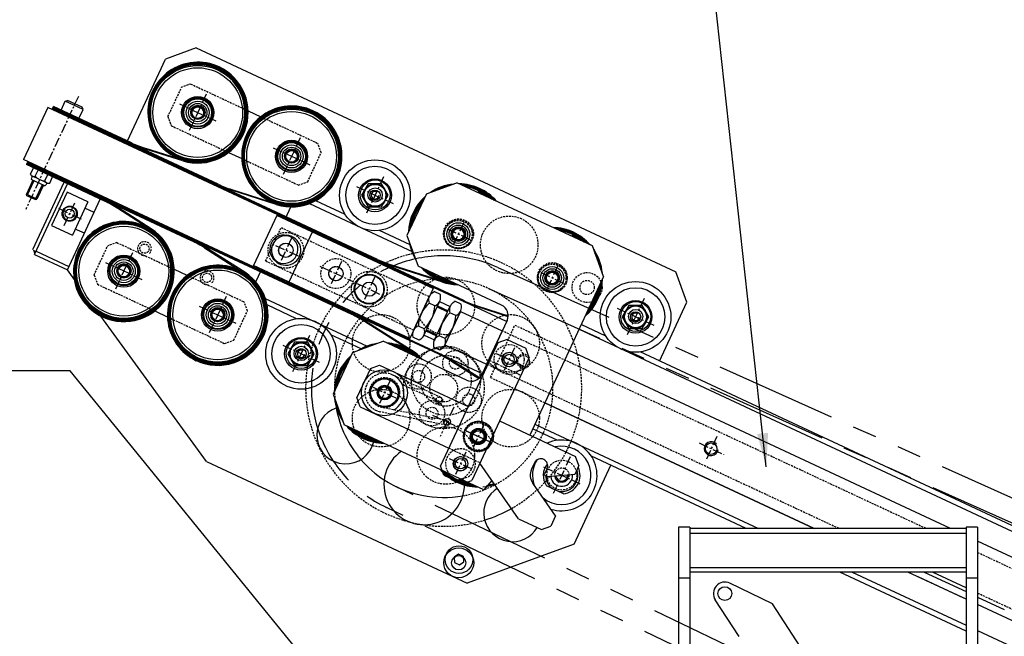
# Model space of a CAD drawing. Extents: x -321 to 3039, y 0 to 2376.
# Tile 14 of 25: x 1241 to 1754, y 1453 to 1774. Entities that reach past the tile are written whole.
import ezdxf

# ---------------------------------------------------------------- set-up
doc = ezdxf.new("R2010")
doc.units = 0
doc.header["$LTSCALE"] = 4
doc.header["$MEASUREMENT"] = 0
for name, pattern in [('CENTER', [2, 1.25, -0.25, 0.25, -0.25]), ('HIDDEN', [0.375, 0.25, -0.125]), ('PHANTOM2', [31.75, 15.875, -3.175, 3.175, -3.175, 3.175, -3.175])]:
    doc.linetypes.add(name, pattern=pattern)
for name, color, linetype in [('0000PLEIN', 7, 'CONTINUOUS'), ('AXES', 5, 'CENTER'), ('CACHES', 5, 'HIDDEN'), ('FINS', 5, 'CONTINUOUS'), ('MERGE', 7, 'CONTINUOUS'), ('PHANTOME', 5, 'PHANTOM2')]:
    doc.layers.add(name, color=color, linetype=linetype)
doc.styles.add('ROMANS', font='romans.shx')
doc.dimstyles.new('STANDARD5', dxfattribs={"dimscale": 5, "dimtxt": 3.5, "dimasz": 3.5, "dimexe": 1.75, "dimexo": 1.75, "dimgap": 1.75, "dimtad": 1, "dimtxsty": 'ROMANS', "dimcen": 8.75, "dimclrt": 4, "dimazin": 3, "dimtp": 0.005, "dimtm": 0.005, "dimtfac": 1, "dimtofl": 0, "dimtmove": 0, "dimatfit": 3, "dimtolj": 1})

msp = doc.modelspace()

# ---------------------------------------------------------------- linework, layer by layer
at = {"layer": '0000PLEIN', "linetype": 'CONTINUOUS'}
for p, q in [((1332.93, 1759.58), (1316.98, 1753.77)), ((1332.93, 1759.58), (1583.07, 1642.93)), ((1297.07, 1711.08), (1316.98, 1753.77)), ((1262.54, 1727.18), (1264.7, 1731.8)), ((1264.7, 1731.8), (1265.89, 1732.24)), ((1273.94, 1727.49), (1264.7, 1731.8)), ((1273.51, 1728.69), (1265.89, 1732.24)), ((1255.57, 1728.55), (1242.89, 1701.36)), ((1494.83, 1616.98), (1255.57, 1728.55)), ((1257.81, 1727.51), (1258.53, 1729.05)), ((1472.42, 1627.43), (1257.81, 1727.51)), ((1472.6, 1627.82), (1257.99, 1727.89)), ((1427.5, 1649.32), (1258.17, 1728.28)), ((1344.35, 1688.56), (1258.35, 1728.67)), ((1299.26, 1710.06), (1258.53, 1729.05)), ((1271.79, 1722.87), (1262.54, 1727.18)), ((1271.79, 1722.87), (1273.94, 1727.49)), ((1273.94, 1727.49), (1273.51, 1728.69)), ((1360.05, 1726.84), (1366.67, 1723.75)), ((1275.96, 1720.93), (1275.24, 1719.38)), ((1325.92, 1700.74), (1306.57, 1706.77)), ((1326.05, 1701.15), (1306.7, 1707.18)), ((1482.7, 1589.54), (1242.89, 1701.36)), ((1245.13, 1700.32), (1244.41, 1698.77)), ((1459.74, 1600.24), (1245.13, 1700.32)), ((1349.9, 1705.08), (1356.72, 1701.9)), ((1285.14, 1679.78), (1244.41, 1698.77)), ((1330.6, 1659.05), (1244.59, 1699.16)), ((1414.1, 1620.59), (1244.77, 1699.54)), ((1459.56, 1599.86), (1244.95, 1699.93)), ((1246.5, 1693.82), (1248.02, 1697.09)), ((1258.07, 1692.4), (1248.02, 1697.09)), ((1249.01, 1692.65), (1250.53, 1695.91)), ((1247.79, 1690.57), (1244.41, 1683.33)), ((1248.33, 1690.32), (1244.7, 1682.54)), ((1247.38, 1692.44), (1246.99, 1691.61)), ((1253.73, 1687.8), (1247.29, 1690.81)), ((1253.78, 1689.77), (1247.5, 1692.69)), ((1255.04, 1689.18), (1253.78, 1689.77)), ((1254.03, 1690.31), (1255.56, 1693.57)), ((1256.55, 1689.14), (1258.07, 1692.4)), ((1261.84, 1690.64), (1262.56, 1692.19)), ((1247.7, 1654.5), (1264.06, 1689.61)), ((1248.64, 1651.91), (1265.83, 1688.78)), ((1252.68, 1688.29), (1249.05, 1680.51)), ((1253.23, 1688.04), (1249.85, 1680.8)), ((1254.92, 1688.93), (1254.53, 1688.09)), ((1374.74, 1677.96), (1351.4, 1685.36)), ((1351.53, 1685.76), (1374.87, 1678.36)), ((1453.02, 1683.48), (1468.97, 1689.29)), ((1539.66, 1656.32), (1468.97, 1689.29)), ((1244.7, 1682.54), (1244.41, 1683.33)), ((1249.85, 1680.8), (1244.41, 1683.33)), ((1249.05, 1680.51), (1244.7, 1682.54)), ((1249.05, 1680.51), (1249.85, 1680.8)), ((1265.6, 1684.39), (1257.49, 1666.99)), ((1276.48, 1679.31), (1265.6, 1684.39)), ((1265.76, 1643.93), (1282.95, 1680.8)), ((1410.7, 1672.76), (1395.3, 1679.94)), ((1453.02, 1683.48), (1442.88, 1661.73)), ((1276.48, 1679.31), (1268.36, 1661.91)), ((1279.71, 1673.84), (1274.96, 1676.05)), ((1309.19, 1664.98), (1292.13, 1675.93)), ((1309.42, 1665.34), (1292.36, 1676.29)), ((1379.55, 1670.74), (1382.34, 1676.73)), ((1392.09, 1678.46), (1445.93, 1653.36)), ((1374.95, 1672.22), (1362.78, 1646.12)), ((1456.52, 1634.19), (1374.95, 1672.22)), ((1257.49, 1666.99), (1268.36, 1661.91)), ((1274.64, 1662.96), (1269.88, 1665.18)), ((1444.62, 1656.95), (1428.51, 1664.46)), ((1393.44, 1663.6), (1381.26, 1637.5)), ((1442.88, 1661.73), (1448.68, 1645.78)), ((1337.35, 1655.36), (1358.02, 1642.23)), ((1358.25, 1642.59), (1337.58, 1655.72)), ((1545.46, 1640.37), (1539.66, 1656.32)), ((1248.64, 1651.91), (1265.76, 1643.93)), ((1249.46, 1653.68), (1266.58, 1645.7)), ((1269.34, 1639), (1265.76, 1643.93)), ((1321.5, 1644.18), (1328.12, 1641.09)), ((1444.34, 1608.08), (1362.78, 1646.12)), ((1364.08, 1637.56), (1366.87, 1643.55)), ((1461.66, 1637.41), (1434.4, 1646.16)), ((1461.8, 1637.82), (1434.53, 1646.57)), ((1492.19, 1625.5), (1448.68, 1645.78)), ((1545.46, 1640.37), (1506.92, 1557.72)), ((1588.87, 1626.99), (1583.07, 1642.93)), ((1456.52, 1634.19), (1444.34, 1608.08)), ((1369.02, 1628.98), (1422.22, 1604.16)), ((1446.26, 1612.19), (1454.6, 1630.08)), ((1446.26, 1612.19), (1454.6, 1630.08)), ((1454.49, 1629.84), (1454.49, 1629.83)), ((1456.17, 1631.95), (1457.05, 1632.57)), ((1460.37, 1631.02), (1457.05, 1632.57)), ((1460.46, 1629.95), (1460.37, 1631.02)), ((1385.34, 1618.38), (1369.95, 1625.56)), ((1451.7, 1609.65), (1460.04, 1627.55)), ((1457.43, 1625.13), (1454.43, 1626.53)), ((1457.13, 1607.12), (1465.48, 1625.01)), ((1457.13, 1607.12), (1465.48, 1625.01)), ((1458.66, 1624.58), (1464.09, 1622.04)), ((1458.91, 1625.12), (1464.35, 1622.59)), ((1459.92, 1627.3), (1465.37, 1624.76)), ((1467.04, 1626.88), (1467.93, 1627.5)), ((1471.24, 1625.95), (1467.93, 1627.5)), ((1471.34, 1624.88), (1471.24, 1625.95)), ((1495.62, 1619.44), (1479.35, 1624.7)), ((1479.48, 1625.11), (1495.65, 1619.88)), ((1574.58, 1596.34), (1588.87, 1626.99)), ((1338.28, 1543.91), (1283.3, 1619.74)), ((1311.36, 1622.43), (1318.18, 1619.25)), ((1462.57, 1604.58), (1470.92, 1622.48)), ((1470.8, 1622.23), (1462.69, 1604.83)), ((1468.31, 1620.06), (1465.3, 1621.46)), ((1470.8, 1622.23), (1492.55, 1612.09)), ((1444.96, 1601.7), (1420.73, 1616.97)), ((1445.18, 1602.07), (1420.95, 1617.33)), ((1451.87, 1613.2), (1448.86, 1614.6)), ((1495.09, 1617.52), (1481.9, 1589.25)), ((1532.66, 1612.91), (1841.53, 1468.88)), ((1546.64, 1609.37), (1533.8, 1615.36)), ((1418.94, 1602.72), (1403.16, 1610.08)), ((1445.83, 1609.79), (1445.93, 1608.71)), ((1449.24, 1607.16), (1445.93, 1608.71)), ((1446.37, 1612.43), (1446.38, 1612.43)), ((1450.13, 1607.78), (1449.24, 1607.16)), ((1451.8, 1609.9), (1457.26, 1607.36)), ((1452.82, 1612.07), (1458.26, 1609.54)), ((1453.08, 1612.62), (1458.52, 1610.08)), ((1462.75, 1608.13), (1459.74, 1609.53)), ((1492.55, 1612.09), (1484.44, 1594.68)), ((1495.09, 1607.59), (1490.31, 1605.85)), ((1495.09, 1607.59), (1504.88, 1603.03)), ((1414.48, 1600.83), (1430.43, 1606.63)), ((1473.93, 1586.34), (1430.43, 1606.63)), ((1473.93, 1586.34), (1430.43, 1606.63)), ((1456.71, 1604.72), (1456.8, 1603.64)), ((1460.12, 1602.09), (1456.8, 1603.64)), ((1461, 1602.71), (1460.12, 1602.09)), ((1490.31, 1605.85), (1460.38, 1541.68)), ((1462.69, 1604.83), (1484.44, 1594.68)), ((1506.62, 1598.24), (1504.88, 1603.03)), ((1414.48, 1600.83), (1404.34, 1579.07)), ((1506.62, 1598.24), (1476.7, 1534.08)), ((1489.41, 1600.31), (1503.7, 1593.65)), ((1726.34, 1509.03), (1527.46, 1601.77)), ((1726.34, 1509.03), (1527.46, 1601.77)), ((1842.67, 1471.33), (1564.46, 1601.06)), ((1423.83, 1592.49), (1416.73, 1577.27)), ((1423.83, 1592.49), (1428.62, 1594.23)), ((1428.62, 1594.23), (1474.84, 1572.68)), ((1466.06, 1596.33), (1480.46, 1587.3)), ((1480.77, 1587.61), (1466.28, 1596.69)), ((1404.34, 1579.07), (1410.14, 1563.13)), ((1418.47, 1572.48), (1416.73, 1577.27)), ((1418.47, 1572.48), (1464.7, 1550.93)), ((1514.78, 1574.58), (1655.35, 1509.03)), ((1655.35, 1509.03), (1514.78, 1574.58)), ((1482.96, 1529.17), (1410.14, 1563.13)), ((1463.72, 1565.25), (1462.26, 1565.55)), ((1491.15, 1565.07), (1530.85, 1546.56)), ((1509.58, 1563.43), (1626.25, 1509.03)), ((1486.2, 1554.14), (1474, 1559.83)), ((1521.29, 1554.99), (1508.44, 1560.98)), ((1532.59, 1541.78), (1530.85, 1546.56)), ((1619.86, 1509.03), (1539.1, 1546.68)), ((1338.28, 1543.91), (1474.23, 1480.51)), ((1462.13, 1536.9), (1460.38, 1541.68)), ((1501.11, 1514.08), (1480.86, 1543.01)), ((1509.46, 1543.29), (1507.87, 1539.87)), ((1530.05, 1500.83), (1549.23, 1541.96)), ((1532.59, 1541.78), (1530.45, 1537.18)), ((1462.13, 1536.9), (1471.91, 1532.34)), ((1515.99, 1540.25), (1514.47, 1536.99)), ((1514.47, 1536.99), (1516.64, 1535.97)), ((1530.45, 1537.18), (1516.64, 1535.97)), ((1471.91, 1532.34), (1476.7, 1534.08)), ((1487.1, 1534.1), (1482.96, 1529.17)), ((1520.42, 1515.68), (1508.5, 1532.7)), ((1524.51, 1527.14), (1515.7, 1531.25)), ((1520.42, 1515.68), (1517.88, 1510.24)), ((1501.11, 1514.08), (1513.1, 1508.5)), ((1513.1, 1508.5), (1517.88, 1510.24)), ((1584.51, 1509.63), (1584.51, 1353.33)), ((1590.51, 1509.63), (1584.51, 1509.63)), ((1590.51, 1509.63), (1590.51, 1433.16)), ((1734.51, 1509.03), (1590.51, 1509.03)), ((1590.51, 1506.59), (1734.51, 1506.59)), ((1734.51, 1509.63), (1734.51, 1358.43)), ((1740.51, 1509.63), (1734.51, 1509.63)), ((1740.51, 1509.63), (1740.51, 1401.63)), ((1530.05, 1500.83), (1474.23, 1480.51)), ((2310.51, 1236.62), (1740.51, 1502.42)), ((1814.58, 1467.88), (1740.51, 1502.42)), ((1590.51, 1488.67), (1734.51, 1488.67)), ((1734.51, 1486.23), (1590.51, 1486.23)), ((1734.51, 1455.56), (1668.75, 1486.23)), ((1675.14, 1486.23), (1734.51, 1458.54)), ((1734.51, 1472.12), (1704.24, 1486.23)), ((1712.76, 1486.23), (1734.51, 1476.09)), ((1734.51, 1478.07), (1717.02, 1486.23)), ((1584.51, 1483.26), (1590.51, 1483.26)), ((1633.62, 1469.78), (1611.32, 1480.48)), ((1733.36, 1472.65), (1709.55, 1483.75)), ((1734.51, 1483.26), (1740.51, 1483.26)), ((1616.11, 1452.68), (1603.69, 1471.8)), ((1654.89, 1437.03), (1633.62, 1469.78)), ((1740.51, 1473.29), (1754.48, 1466.77)), ((2270.64, 1222.11), (1740.51, 1469.32)), ((1740.51, 1455.75), (1789.43, 1432.93))]:
    msp.add_line(p, q, dxfattribs=at)
for points in [[(1332.02, 1728.86), (1330.29, 1725.86), (1332.02, 1722.86), (1335.49, 1722.86), (1337.22, 1725.86), (1335.49, 1728.86)], [(1380.96, 1706.03), (1379.23, 1703.03), (1380.96, 1700.03), (1384.43, 1700.03), (1386.16, 1703.03), (1384.43, 1706.03)], [(1422.73, 1688.75), (1419.27, 1682.75), (1422.73, 1676.75), (1429.66, 1676.75), (1433.13, 1682.75), (1429.66, 1688.75)], [(1467.97, 1665.46), (1466.24, 1662.46), (1467.97, 1659.46), (1471.43, 1659.46), (1473.17, 1662.46), (1471.43, 1665.46)], [(1293.48, 1646.2), (1291.75, 1643.2), (1293.48, 1640.2), (1296.94, 1640.2), (1298.68, 1643.2), (1296.94, 1646.2)], [(1516.91, 1642.64), (1515.18, 1639.64), (1516.91, 1636.64), (1520.37, 1636.64), (1522.11, 1639.64), (1520.37, 1642.64)], [(1342.42, 1623.38), (1340.69, 1620.38), (1342.42, 1617.38), (1345.88, 1617.38), (1347.62, 1620.38), (1345.88, 1623.38)], [(1558.68, 1625.36), (1555.22, 1619.36), (1558.68, 1613.36), (1565.61, 1613.36), (1569.07, 1619.36), (1565.61, 1625.36)], [(1384.19, 1606.09), (1380.73, 1600.09), (1384.19, 1594.09), (1391.12, 1594.09), (1394.58, 1600.09), (1391.12, 1606.09)], [(1469.8, 1495.59), (1467.53, 1494), (1467.77, 1491.24), (1470.28, 1490.06), (1472.55, 1491.65), (1472.31, 1494.41)]]:
    msp.add_lwpolyline(points, close=True, dxfattribs=at)
for centre, radius in [((1333.75, 1725.86), 24.6), ((1333.75, 1725.86), 23.4), ((1333.75, 1725.86), 8.4), ((1333.85, 1726.05), 7.8), ((1333.75, 1725.86), 7.5), ((1333.75, 1725.86), 7.2), ((1333.75, 1725.86), 6), ((1333.75, 1725.86), 4.8), ((1333.85, 1726.05), 3.72), ((1333.75, 1725.86), 3.6), ((1333.75, 1725.86), 3), ((1382.7, 1703.03), 24.6), ((1382.7, 1703.03), 23.4), ((1382.7, 1703.03), 8.4), ((1382.79, 1703.23), 7.8), ((1382.7, 1703.03), 7.5), ((1382.7, 1703.03), 7.2), ((1382.7, 1703.03), 6), ((1382.7, 1703.03), 4.8), ((1382.79, 1703.23), 3.72), ((1382.7, 1703.03), 3.6), ((1382.7, 1703.03), 3), ((1426.2, 1682.75), 18.44), ((1426.2, 1682.75), 15.22), ((1426.2, 1682.75), 8.55), ((1426.29, 1682.94), 7.8), ((1426.2, 1682.75), 6), ((1426.2, 1682.75), 5.7), ((1426.29, 1682.94), 3.72), ((1426.2, 1682.75), 2.7), ((1266.98, 1673.15), 3.96), ((1266.98, 1673.15), 3.78), ((1266.98, 1673.15), 2.4), ((1295.21, 1643.2), 24.6), ((1295.21, 1643.2), 23.4), ((1469.7, 1662.46), 6), ((1469.7, 1662.46), 4.8), ((1469.7, 1662.46), 3.78), ((1469.79, 1662.66), 3.72), ((1469.7, 1662.46), 3.6), ((1469.7, 1662.46), 3), ((1379.74, 1654.1), 3.78), ((1379.74, 1654.1), 3.72), ((1295.21, 1643.2), 8.4), ((1295.3, 1643.39), 7.8), ((1295.21, 1643.2), 7.5), ((1295.21, 1643.2), 7.2), ((1295.21, 1643.2), 6), ((1295.21, 1643.2), 4.8), ((1295.3, 1643.39), 3.72), ((1295.21, 1643.2), 3.6), ((1295.21, 1643.2), 3), ((1344.15, 1620.38), 24.6), ((1344.15, 1620.38), 23.4), ((1405.84, 1641.93), 3.72), ((1518.64, 1639.64), 6), ((1518.64, 1639.64), 4.8), ((1518.73, 1639.83), 3.72), ((1423.24, 1633.81), 7.8), ((1423.24, 1633.81), 7.5), ((1518.64, 1639.64), 3.78), ((1518.64, 1639.64), 3.6), ((1518.64, 1639.64), 3), ((1423.24, 1633.81), 3.72), ((1562.14, 1619.36), 18.44), ((1562.14, 1619.36), 15.22), ((1344.15, 1620.38), 8.4), ((1344.24, 1620.57), 7.8), ((1344.15, 1620.38), 7.5), ((1344.15, 1620.38), 7.2), ((1344.15, 1620.38), 6), ((1344.15, 1620.38), 4.8), ((1344.24, 1620.57), 3.72), ((1344.15, 1620.38), 3.6), ((1344.15, 1620.38), 3), ((1562.14, 1619.36), 8.55), ((1562.23, 1619.55), 7.8), ((1562.14, 1619.36), 6), ((1562.14, 1619.36), 5.7), ((1562.23, 1619.55), 3.72), ((1387.66, 1600.09), 18.44), ((1562.14, 1619.36), 2.7), ((1387.66, 1600.09), 15.22), ((1387.66, 1600.09), 8.55), ((1387.75, 1600.29), 7.8), ((1387.66, 1600.09), 6), ((1387.66, 1600.09), 5.7), ((1387.75, 1600.29), 3.72), ((1387.66, 1600.09), 2.7), ((1496.18, 1597.15), 3.78), ((1496.18, 1597.15), 2.7), ((1431.16, 1579.81), 12), ((1431.16, 1579.81), 7.5), ((1431.16, 1579.81), 7.2), ((1431.16, 1579.81), 3.78), ((1431.16, 1579.81), 3.72), ((1431.25, 1580), 3.72), ((1431.16, 1579.81), 3.6), ((1431.16, 1579.81), 3), ((1463.79, 1564.59), 1.8), ((1463.48, 1564.08), 1.2), ((1480.1, 1556.99), 4.2), ((1480.1, 1556.99), 3.78), ((1480.19, 1557.18), 3.72), ((1480.1, 1556.99), 3.6), ((1480.1, 1556.99), 3), ((1480.1, 1556.99), 3), ((1601.6, 1550.64), 3), ((1470.82, 1542.77), 3.78), ((1470.82, 1542.77), 2.7), ((1470.04, 1492.82), 7.2), ((1469.91, 1491.13), 7.8), ((1469.91, 1491.13), 3.72), ((1608.72, 1475.07), 3.6)]:
    msp.add_circle(centre, radius, dxfattribs=at)
for centre, radius, start, end in [((1333.85, 1726.05), 26.1, 65, 245), ((1333.85, 1726.05), 25.67, 65, 245), ((1333.85, 1726.05), 25.24, 65, 245), ((1333.85, 1726.05), 24.81, 65, 245), ((1333.75, 1725.86), 25.88, 245, 65), ((1333.75, 1725.86), 25.45, 245, 65), ((1333.75, 1725.86), 25.03, 245, 65), ((1333.75, 1725.86), 24.6, 245, 65), ((1333.75, 1725.86), 26.31, 252.6824, 65), ((1382.79, 1703.23), 26.1, 65, 245), ((1382.79, 1703.23), 25.67, 65, 245), ((1382.79, 1703.23), 25.24, 65, 245), ((1382.79, 1703.23), 24.81, 65, 245), ((1382.7, 1703.03), 25.88, 245, 65), ((1382.7, 1703.03), 25.45, 245, 65), ((1382.7, 1703.03), 25.03, 245, 65), ((1382.7, 1703.03), 26.31, 252.4082, 65), ((1382.7, 1703.03), 24.6, 245, 65), ((1324.43, 1764.05), 60, 245, 252.6824), ((1324.43, 1764.05), 59.57, 245, 252.6824), ((1248.3, 1694.42), 1.9, 198.1736, 291.8264), ((1247.54, 1691.35), 0.6, 155, 245), ((1247.11, 1692.57), 0.3, 335, 57.1625), ((1254.1, 1697.01), 6.7, 220.5673, 269.4327), ((1255.84, 1690.9), 1.9, 198.1736, 291.8264), ((1253.99, 1688.35), 0.6, 245, 335), ((1255.19, 1688.8), 0.3, 72.8375, 155), ((1369.53, 1742.55), 60, 245, 252.4082), ((1369.53, 1742.55), 59.57, 245, 252.4082), ((1426.2, 1682.75), 1.95, 62.232, 356.5835), ((1469.79, 1662.66), 26.1, 95.8622, 124.1378), ((1469.79, 1662.66), 25.67, 100.3501, 119.6499), ((1469.79, 1662.66), 26.1, 65, 89.2832), ((1469.79, 1662.66), 25.67, 65, 87.0747), ((1469.79, 1662.66), 25.24, 65, 84.545), ((1469.79, 1662.66), 24.81, 65, 81.5435), ((1469.7, 1662.46), 24.6, 52.3196, 65), ((1469.7, 1662.46), 25.03, 48.5276, 65), ((1469.7, 1662.46), 25.45, 45.538, 65), ((1469.7, 1662.46), 25.88, 43.0177, 65), ((1469.7, 1662.46), 26.31, 40.8171, 65), ((1259.96, 1625.79), 59.57, 57.3176, 65), ((1259.96, 1625.79), 60, 57.3176, 65), ((1469.79, 1662.66), 26.1, 131.8836, 178.1164), ((1469.79, 1662.66), 25.67, 134.2308, 175.7692), ((1469.79, 1662.66), 25.24, 136.9602, 173.0398), ((1266.98, 1673.15), 3.6, 135.7772, 94.1461), ((1469.79, 1662.66), 24.81, 140.2873, 169.7127), ((1295.12, 1643.01), 26.1, 65, 245), ((1295.12, 1643.01), 25.67, 65, 245), ((1295.12, 1643.01), 25.24, 65, 245), ((1295.12, 1643.01), 24.81, 65, 245), ((1295.21, 1643.2), 26.31, 245, 57.3176), ((1295.21, 1643.2), 25.88, 245, 65), ((1295.21, 1643.2), 25.45, 245, 65), ((1295.21, 1643.2), 25.03, 245, 65), ((1295.21, 1643.2), 24.6, 245, 65), ((1518.73, 1639.83), 26.1, 65, 89.2832), ((1518.73, 1639.83), 25.67, 65, 87.0747), ((1518.73, 1639.83), 25.24, 65, 84.545), ((1518.73, 1639.83), 24.81, 65, 81.5435), ((1305.42, 1605.06), 59.57, 57.5918, 65), ((1305.42, 1605.06), 60, 57.5918, 65), ((1379.74, 1654.1), 7.5, 73.5233, 236.4767), ((1379.74, 1654.1), 7.8, 221.879, 88.121), ((1518.64, 1639.64), 24.6, 52.3196, 65), ((1518.64, 1639.64), 25.03, 48.5276, 65), ((1518.64, 1639.64), 25.45, 45.538, 65), ((1518.64, 1639.64), 25.88, 43.0177, 65), ((1518.64, 1639.64), 26.31, 40.8171, 65), ((1469.79, 1662.66), 26.1, 188.8982, 211.1018), ((1469.79, 1662.66), 25.67, 196.0451, 203.9549), ((1518.64, 1639.64), 26.31, 5.3704, 34.6296), ((1452.85, 1703.7), 60.43, 245, 252.2143), ((1452.85, 1703.7), 60, 245, 252.2143), ((1518.64, 1639.64), 25.88, 9.5931, 30.4069), ((1344.06, 1620.18), 26.1, 65, 245), ((1344.06, 1620.18), 25.67, 65, 245), ((1344.06, 1620.18), 25.24, 65, 245), ((1344.06, 1620.18), 24.81, 65, 245), ((1344.15, 1620.38), 25.88, 245, 65), ((1469.79, 1662.66), 26.1, 223.1089, 245), ((1469.79, 1662.66), 25.67, 225.6199, 245), ((1469.79, 1662.66), 25.24, 228.5979, 245), ((1344.15, 1620.38), 26.31, 245, 57.5918), ((1344.15, 1620.38), 25.45, 245, 65), ((1344.15, 1620.38), 25.03, 245, 65), ((1344.15, 1620.38), 24.6, 245, 65), ((1469.79, 1662.66), 24.81, 232.3745, 245), ((1469.7, 1662.46), 25.88, 245, 266.9823), ((1469.7, 1662.46), 25.45, 245, 264.462), ((1469.7, 1662.46), 25.03, 245, 261.4724), ((1469.7, 1662.46), 24.6, 245, 257.6804), ((1518.64, 1639.64), 26.31, 310.8171, 359.1829), ((1469.7, 1662.46), 26.31, 251.0349, 269.1829), ((1518.64, 1639.64), 25.88, 313.0177, 356.9823), ((1518.64, 1639.64), 25.45, 315.538, 354.462), ((1518.64, 1639.64), 25.03, 318.5276, 351.4724), ((1518.64, 1639.64), 24.6, 322.3196, 347.6804), ((1458.87, 1628.09), 4.71, 125, 199.3459), ((1455.77, 1629.54), 4.71, 290.6541, 5), ((1465.67, 1614.03), 16.82, 131.965, 178.035), ((1440.62, 1625.71), 16.82, 311.965, 358.035), ((1469.74, 1623.02), 4.71, 125, 199.3459), ((1466.65, 1624.46), 4.71, 290.6541, 5), ((1497.95, 1682.2), 60.43, 245, 252.068), ((1497.95, 1682.2), 60, 245, 252.068), ((1489.65, 1620.06), 6, 335, 65), ((1388.74, 1566.21), 60, 57.7857, 65), ((1388.74, 1566.21), 60.43, 57.7857, 65), ((1476.55, 1608.95), 16.82, 131.965, 178.035), ((1451.5, 1620.64), 16.82, 311.965, 358.035), ((1562.14, 1619.36), 1.95, 62.232, 356.5835), ((1450.52, 1610.2), 4.71, 110.6541, 185), ((1447.43, 1611.64), 4.71, 305, 19.3459), ((1461.4, 1605.13), 4.71, 110.6541, 185), ((1458.3, 1606.57), 4.71, 305, 19.3459), ((1431.07, 1579.61), 26.1, 98.8982, 121.1018), ((1431.07, 1579.61), 25.67, 106.0451, 113.9549), ((1431.07, 1579.61), 26.1, 65, 86.8911), ((1431.07, 1579.61), 25.67, 65, 84.3801), ((1431.07, 1579.61), 25.24, 65, 81.4021), ((1431.07, 1579.61), 24.81, 65, 77.6255), ((1431.16, 1579.81), 25.03, 48.5276, 65), ((1431.16, 1579.81), 25.45, 45.538, 65), ((1431.16, 1579.81), 25.88, 43.0177, 65), ((1387.66, 1600.09), 1.95, 62.232, 356.5835), ((1431.07, 1579.61), 26.1, 131.8836, 178.1164), ((1431.07, 1579.61), 25.67, 134.2308, 175.7692), ((1431.16, 1579.81), 24.6, 52.3196, 65), ((1431.16, 1579.81), 26.31, 40.8171, 57.7857), ((1434.2, 1545.48), 60, 57.932, 65), ((1434.2, 1545.48), 60.43, 57.932, 65), ((1496.18, 1597.15), 3.6, 42.2893, 349.2497), ((1431.07, 1579.61), 25.24, 136.9602, 173.0398), ((1431.07, 1579.61), 24.81, 140.2873, 169.7127), ((1431.16, 1579.81), 10.2, 298.6663, 65), ((1476.46, 1591.78), 6, 245, 335), ((1431.07, 1579.61), 26.1, 185.8622, 214.1378), ((1459.98, 1576.3), 1.2, 245, 65), ((1410.92, 1557.7), 15, 108.0615, 346.9674), ((1431.07, 1579.61), 25.67, 190.3501, 209.6499), ((1462.06, 1582.18), 57, 190.4233, 220.7419), ((1431.07, 1579.61), 26.1, 220.7168, 245), ((1431.07, 1579.61), 25.67, 222.9253, 245), ((1431.07, 1579.61), 25.24, 225.455, 245), ((1431.07, 1579.61), 24.81, 228.4565, 245), ((1431.16, 1579.81), 24.6, 232.3196, 257.6804), ((1431.16, 1579.81), 25.88, 245, 266.9823), ((1431.16, 1579.81), 25.45, 245, 264.462), ((1431.16, 1579.81), 25.03, 245, 261.4724), ((1480.1, 1556.99), 7.8, 302.7958, 7.2042), ((1431.16, 1579.81), 26.31, 245, 269.1829), ((1523.6, 1536.7), 15.22, 230.5257, 102.9718), ((1523.6, 1536.7), 18.44, 252.3002, 114.3959), ((1451.89, 1531.98), 21, 124.0503, 5.9497), ((1470.82, 1542.77), 3.6, 42.2893, 349.2497), ((1462.06, 1582.18), 57, 220.7419, 237.0128), ((1523.6, 1536.7), 15.22, 148.1916, 199.4743), ((1512.73, 1541.77), 3.6, 335, 155), ((1523.6, 1536.7), 9.6, 140.6385, 214.5985), ((1523.6, 1536.7), 9.6, 275.4015, 26.3178), ((1480.01, 1556.79), 26.1, 220.7168, 245), ((1480.01, 1556.79), 25.67, 222.9253, 245), ((1480.01, 1556.79), 25.24, 225.455, 245), ((1480.01, 1556.79), 24.81, 228.4565, 245), ((1514.39, 1536.83), 7.2, 155, 215), ((1523.6, 1536.7), 8.4, 180.3769, 235.3037), ((1523.6, 1536.7), 5.7, 186.1831, 3.8169), ((1523.6, 1536.7), 3.6, 186.8735, 3.1265), ((1523.6, 1536.7), 3, 187.2483, 2.7517), ((1523.6, 1536.7), 8.4, 254.6963, 19.4153), ((1462.06, 1582.18), 57, 237.0128, 280.0831), ((1480.1, 1556.99), 26.31, 245, 269.1829), ((1480.1, 1556.99), 25.88, 245, 266.9823), ((1480.1, 1556.99), 25.45, 245, 264.462), ((1480.1, 1556.99), 25.03, 245, 261.4724), ((1480.1, 1556.99), 24.6, 245, 257.6804), ((1480.1, 1556.99), 26.31, 275.3704, 288.6812), ((1480.1, 1556.99), 25.88, 279.5931, 288.4041), ((1497.93, 1517.13), 15, 120.989, 330.4114), ((1462.06, 1582.18), 72, 287.2364, 299.5146), ((1608.72, 1475.07), 6, 64.367, 213)]:
    msp.add_arc(centre, radius, start, end, dxfattribs=at)
at = {"layer": '0000PLEIN', "linetype": 'CONTINUOUS', "extrusion": (0, 0, -1)}
msp.add_ellipse((1378.65, 1654.61), major_axis=(-3.13, -6.72), ratio=0.986828, dxfattribs=at)
at = {"layer": '0000PLEIN', "linetype": 'CONTINUOUS'}
msp.add_solid([(1249.46, 1653.68), (1247.7, 1654.5), (1248.64, 1651.91)], dxfattribs=at)
at = {"layer": 'AXES', "linetype": 'CENTER'}
for p, q in [((1271.51, 1734.35), (1244.03, 1675.42)), ((1338.25, 1735.49), (1329.26, 1716.22)), ((1343.39, 1721.36), (1324.11, 1730.35)), ((1387.19, 1712.67), (1378.2, 1693.39)), ((1392.34, 1698.54), (1373.06, 1707.53)), ((1430.69, 1692.39), (1421.7, 1673.11)), ((1435.84, 1678.25), (1416.56, 1687.24)), ((1273.06, 1670.32), (1260.91, 1675.98)), ((1264.15, 1667.07), (1269.82, 1679.23)), ((1475.8, 1659.62), (1463.6, 1665.31)), ((1472.54, 1668.56), (1466.86, 1656.37)), ((1382.71, 1660.47), (1376.77, 1647.73)), ((1374.38, 1656.6), (1386.1, 1651.13)), ((1299.71, 1652.84), (1290.72, 1633.56)), ((1304.85, 1638.7), (1285.57, 1647.69)), ((1397.41, 1645.86), (1414.27, 1638)), ((1408.81, 1648.29), (1402.87, 1635.56)), ((1521.48, 1645.74), (1515.8, 1633.54)), ((1426.21, 1640.18), (1420.27, 1627.45)), ((1524.74, 1636.8), (1512.55, 1642.48)), ((1416.87, 1636.78), (1429.61, 1630.84)), ((1348.65, 1630.02), (1339.66, 1610.74)), ((1566.64, 1629), (1557.65, 1609.72)), ((1353.79, 1615.88), (1334.51, 1624.87)), ((1571.78, 1614.86), (1552.5, 1623.85)), ((1392.15, 1609.73), (1383.16, 1590.45)), ((1397.3, 1595.6), (1378.02, 1604.59)), ((1499.02, 1603.25), (1493.34, 1591.06)), ((1502.28, 1594.31), (1490.08, 1600)), ((1437.25, 1576.96), (1425.06, 1582.65)), ((1434, 1585.9), (1428.32, 1573.71)), ((1467.34, 1572.21), (1460.24, 1556.98)), ((1456.17, 1568.14), (1471.4, 1561.04)), ((1482.94, 1563.08), (1477.26, 1550.89)), ((1473.33, 1560.14), (1487.62, 1553.48)), ((1604.57, 1557.01), (1598.63, 1544.28)), ((1595.24, 1553.61), (1607.97, 1547.67)), ((1473.67, 1548.87), (1467.98, 1536.68)), ((1528.1, 1546.34), (1519.11, 1527.06)), ((1476.92, 1539.93), (1464.73, 1545.62)), ((1533.24, 1532.2), (1513.96, 1541.2))]:
    msp.add_line(p, q, dxfattribs=at)
at = {"layer": 'CACHES', "linetype": 'HIDDEN'}
for p, q in [((1318.24, 1723.82), (1325.34, 1739.05)), ((1330.13, 1740.79), (1325.34, 1739.05)), ((1330.13, 1740.79), (1360.05, 1726.84)), ((1318.24, 1723.82), (1319.98, 1719.04)), ((1366.67, 1723.75), (1396.47, 1709.85)), ((1319.98, 1719.04), (1349.9, 1705.08)), ((1398.21, 1705.07), (1396.47, 1709.85)), ((1356.72, 1701.9), (1386.32, 1688.1)), ((1391.11, 1689.84), (1398.21, 1705.07)), ((1386.32, 1688.1), (1391.11, 1689.84)), ((1369.15, 1648.44), (1377.27, 1665.84)), ((1454.49, 1629.84), (1377.27, 1665.84)), ((1279.7, 1641.17), (1286.8, 1656.39)), ((1291.58, 1658.13), (1286.8, 1656.39)), ((1291.58, 1658.13), (1321.5, 1644.18)), ((1446.37, 1612.43), (1369.15, 1648.44)), ((1279.7, 1641.17), (1281.44, 1636.38)), ((1328.12, 1641.09), (1357.92, 1627.2)), ((1281.44, 1636.38), (1311.36, 1622.43)), ((1359.67, 1622.41), (1357.92, 1627.2)), ((1318.18, 1619.25), (1347.78, 1605.45)), ((1352.57, 1607.19), (1359.67, 1622.41)), ((1486.51, 1587.76), (1499.18, 1614.95)), ((1527.46, 1601.77), (1499.18, 1614.95)), ((1713.56, 1509.03), (1492.55, 1612.09)), ((1347.78, 1605.45), (1352.57, 1607.19)), ((1668.13, 1509.03), (1484.44, 1594.68)), ((1486, 1596.61), (1502.31, 1589)), ((1460.48, 1577.39), (1435.47, 1589.05)), ((1486.51, 1587.76), (1514.78, 1574.58)), ((1459.47, 1575.21), (1440.41, 1584.1)), ((1462.26, 1565.55), (1429.61, 1572.16)), ((1463.24, 1562.9), (1429.13, 1569.81)), ((1464.7, 1550.93), (1481.01, 1543.32)), ((1834.05, 1452.84), (1740.51, 1496.46)), ((1825.93, 1435.44), (1740.51, 1475.28))]:
    msp.add_line(p, q, dxfattribs=at)
for centre, radius in [((1469.79, 1662.66), 7.8), ((1469.7, 1662.46), 7.5), ((1469.7, 1662.46), 7.2), ((1496.25, 1656.94), 15), ((1379.74, 1654.1), 9.3), ((1305.99, 1654.96), 2.4), ((1405.84, 1641.93), 7.8), ((1405.84, 1641.93), 3.72), ((1518.73, 1639.83), 7.8), ((1518.64, 1639.64), 7.5), ((1518.64, 1639.64), 7.2), ((1338.62, 1639.75), 2.4), ((1423.24, 1633.81), 9.3), ((1463.2, 1625.05), 15), ((1536.86, 1634.69), 7.8), ((1536.86, 1634.69), 3.72), ((1429.42, 1605.55), 15), ((1496.97, 1605.55), 15), ((1462.06, 1582.18), 21.12), ((1463.2, 1586.05), 18), ((1496.18, 1597.15), 7.8), ((1463.2, 1586.05), 13.2), ((1468.14, 1595.24), 6.6), ((1468.14, 1595.24), 3.12), ((1503.72, 1596.28), 3), ((1449.01, 1588.27), 6.6), ((1431.16, 1579.81), 7.8), ((1431.25, 1580), 7.8), ((1431.16, 1579.81), 7.2), ((1449.01, 1588.27), 3.12), ((1462.06, 1582.18), 7.2), ((1475.11, 1576.1), 6.6), ((1429.42, 1566.55), 15), ((1459.72, 1575.76), 1.8), ((1475.11, 1576.1), 3.12), ((1496.97, 1566.55), 15), ((1455.97, 1569.13), 6.6), ((1455.97, 1569.13), 3.12), ((1463.2, 1547.05), 15), ((1480.19, 1557.18), 7.8), ((1480.1, 1556.99), 7.5), ((1480.1, 1556.99), 7.2), ((1523.69, 1536.89), 7.8), ((1523.69, 1536.89), 3.72)]:
    msp.add_circle(centre, radius, dxfattribs=at)
for centre, radius, start, end in [((1305.99, 1654.96), 3.6, 315.2725, 274.8401), ((1462.06, 1582.18), 72, 299.3667, 287.2364), ((1338.62, 1639.75), 3.6, 315.2725, 274.8401), ((1462.06, 1582.18), 57, 280.0831, 190.4233), ((1503.72, 1596.28), 3.6, 40.8962, 354.449), ((1431.16, 1579.81), 10.2, 65, 258.5471), ((1480.1, 1556.99), 7.8, 7.2042, 302.7958), ((1470.82, 1542.77), 7.8, 267.6199, 222.3801)]:
    msp.add_arc(centre, radius, start, end, dxfattribs=at)
at = {"layer": 'FINS', "linetype": 'CONTINUOUS'}
msp.add_arc((1601.6, 1550.64), 3.6, 40.8962, 354.449, dxfattribs=at)
at = {"layer": 'PHANTOME', "color": 3}
for p, q in [((1490.26, 1645.16), (1873.05, 1473.72)), ((1485.36, 1634.21), (1867.98, 1462.84)), ((2087.36, 1218.87), (1437.4, 1530.8)), ((2082.17, 1208.05), (1432.2, 1519.98))]:
    msp.add_line(p, q, dxfattribs=at)
msp.add_arc((1462.06, 1582.18), 69, 65.8742, 244.3628, dxfattribs=at)

# ---------------------------------------------------------------- leaders
at = {"layer": 'MERGE', "annotation_type": 0, "has_hookline": 1, "hookline_direction": 1}
for points, text_width in [([(1630.34, 1541.19), (1552.92, 2245.99), (1535.42, 2245.99)], 709.52), ([(1412.12, 1413.17), (1267.3, 1591.31), (1249.8, 1591.31)], 361.6)]:
    msp.add_leader(points, dimstyle='STANDARD5', dxfattribs=dict(at, text_width=text_width))

doc.saveas('drawing.dxf')
